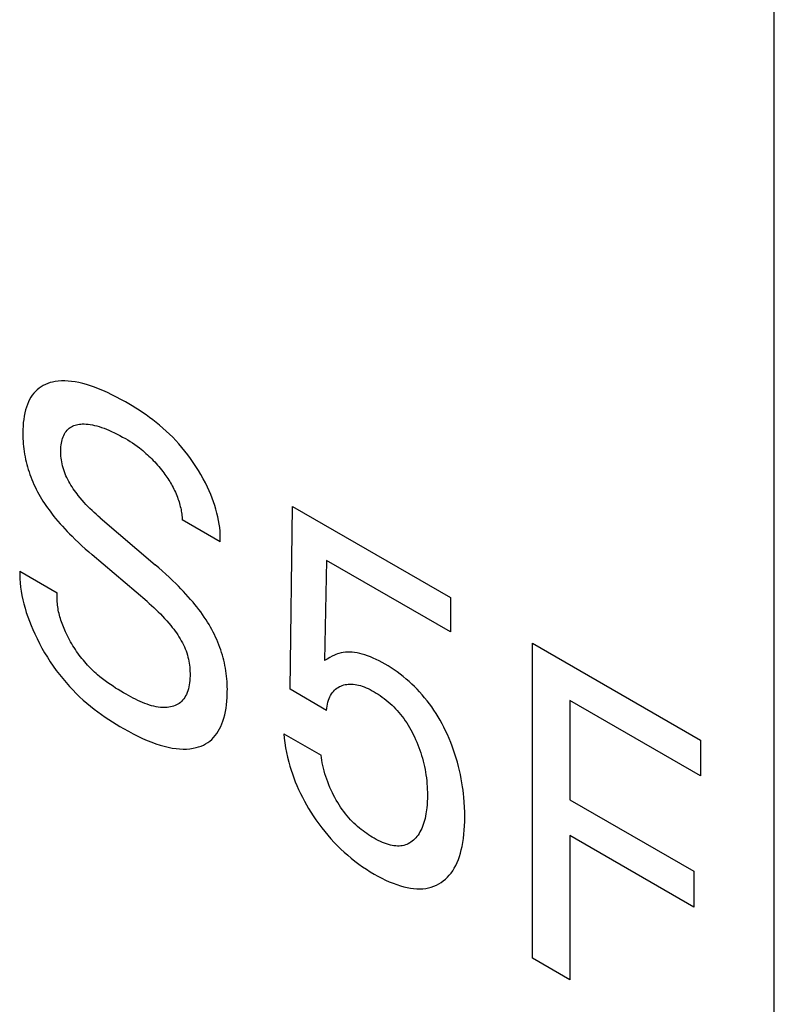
# Model space of a CAD drawing. Extents: x 0 to 594, y 0 to 420.
# Tile 23 of 35: x 214.24 to 217.37, y 260.21 to 264.3. Entities that reach past the tile are written whole.
import ezdxf

# ---------------------------------------------------------------- set-up
doc = ezdxf.new("R2010")
doc.units = 0
doc.header["$LTSCALE"] = 32.67
doc.layers.add('40000_ISO', color=7, linetype='CONTINUOUS')

msp = doc.modelspace()

# ---------------------------------------------------------------- linework, layer by layer
at = {"layer": '40000_ISO', "color": 7, "linetype": 'CONTINUOUS'}
for p, q in [((217.3688, 230.4486), (217.3688, 274.458)), ((214.3678, 262.7914), (214.3579, 262.7882)), ((214.3779, 262.794), (214.3678, 262.7914)), ((214.3883, 262.796), (214.3779, 262.794)), ((214.4014, 262.7977), (214.3883, 262.796)), ((214.4148, 262.7986), (214.4014, 262.7977)), ((214.4285, 262.7987), (214.4148, 262.7986)), ((214.4424, 262.7981), (214.4285, 262.7987)), ((214.4566, 262.7967), (214.4424, 262.7981)), ((214.4709, 262.7946), (214.4566, 262.7967)), ((214.4867, 262.7917), (214.4709, 262.7946)), ((214.5027, 262.7879), (214.4867, 262.7917)), ((214.3067, 262.7554), (214.3, 262.7478)), ((214.3139, 262.7623), (214.3067, 262.7554)), ((214.3219, 262.7689), (214.3139, 262.7623)), ((214.3303, 262.7747), (214.3219, 262.7689)), ((214.3391, 262.7799), (214.3303, 262.7747)), ((214.3483, 262.7843), (214.3391, 262.7799)), ((214.3579, 262.7882), (214.3483, 262.7843)), ((214.5189, 262.7835), (214.5027, 262.7879)), ((214.5351, 262.7784), (214.5189, 262.7835)), ((214.5515, 262.7727), (214.5351, 262.7784)), ((214.5679, 262.7664), (214.5515, 262.7727)), ((214.5864, 262.7587), (214.5679, 262.7664)), ((214.6048, 262.7503), (214.5864, 262.7587)), ((214.2776, 262.7115), (214.2732, 262.7011)), ((214.2825, 262.7214), (214.2776, 262.7115)), ((214.2879, 262.7308), (214.2825, 262.7214)), ((214.2937, 262.7396), (214.2879, 262.7308)), ((214.3, 262.7478), (214.2937, 262.7396)), ((214.6234, 262.7413), (214.6048, 262.7503)), ((214.642, 262.7318), (214.6234, 262.7413)), ((214.6607, 262.7218), (214.642, 262.7318)), ((214.6794, 262.7113), (214.6607, 262.7218)), ((214.6937, 262.7031), (214.6794, 262.7113)), ((214.2657, 262.6782), (214.2626, 262.6656)), ((214.2693, 262.6903), (214.2657, 262.6782)), ((214.2732, 262.7011), (214.2693, 262.6903)), ((214.708, 262.6946), (214.6937, 262.7031)), ((214.7223, 262.6858), (214.708, 262.6946)), ((214.7366, 262.6767), (214.7223, 262.6858)), ((214.7508, 262.6674), (214.7366, 262.6767)), ((214.258, 262.6392), (214.2564, 262.6255)), ((214.26, 262.6526), (214.258, 262.6392)), ((214.2626, 262.6656), (214.26, 262.6526)), ((214.7651, 262.6576), (214.7508, 262.6674)), ((214.7793, 262.6475), (214.7651, 262.6576)), ((214.7934, 262.6371), (214.7793, 262.6475)), ((214.8074, 262.6262), (214.7934, 262.6371)), ((214.2545, 262.5884), (214.2544, 262.5798)), ((214.2547, 262.597), (214.2545, 262.5884)), ((214.2553, 262.6114), (214.2547, 262.597)), ((214.2564, 262.6255), (214.2553, 262.6114)), ((214.4304, 262.5841), (214.434, 262.5893)), ((214.434, 262.5893), (214.4378, 262.5941)), ((214.4378, 262.5941), (214.442, 262.5985)), ((214.442, 262.5985), (214.4464, 262.6024)), ((214.4464, 262.6024), (214.4511, 262.606)), ((214.4511, 262.606), (214.4559, 262.6089)), ((214.4559, 262.6089), (214.4609, 262.6115)), ((214.4609, 262.6115), (214.4661, 262.6137)), ((214.4661, 262.6137), (214.4715, 262.6156)), ((214.4715, 262.6156), (214.477, 262.6171)), ((214.477, 262.6171), (214.4827, 262.6183)), ((214.4827, 262.6183), (214.4886, 262.6192)), ((214.4886, 262.6192), (214.4945, 262.6198)), ((214.4945, 262.6198), (214.5006, 262.6201)), ((214.5006, 262.6201), (214.5088, 262.6202)), ((214.5088, 262.6202), (214.5171, 262.6198)), ((214.5171, 262.6198), (214.5255, 262.619)), ((214.5255, 262.619), (214.5341, 262.6178)), ((214.5341, 262.6178), (214.5427, 262.6163)), ((214.5427, 262.6163), (214.5515, 262.6144)), ((214.5515, 262.6144), (214.5612, 262.6119)), ((214.5612, 262.6119), (214.5711, 262.609)), ((214.5711, 262.609), (214.581, 262.6058)), ((214.581, 262.6058), (214.591, 262.6022)), ((214.591, 262.6022), (214.601, 262.5984)), ((214.601, 262.5984), (214.6111, 262.5942)), ((214.6111, 262.5942), (214.6224, 262.5892)), ((214.6224, 262.5892), (214.6338, 262.5839)), ((214.8213, 262.6149), (214.8074, 262.6262)), ((214.8351, 262.6031), (214.8213, 262.6149)), ((214.8488, 262.5909), (214.8351, 262.6031)), ((214.8623, 262.5782), (214.8488, 262.5909)), ((214.2544, 262.5798), (214.2545, 262.5695)), ((214.2545, 262.5695), (214.2549, 262.5591)), ((214.2549, 262.5591), (214.2554, 262.5486)), ((214.2554, 262.5486), (214.2561, 262.5379)), ((214.4142, 262.5402), (214.4156, 262.5472)), ((214.4156, 262.5472), (214.4173, 262.5539)), ((214.4173, 262.5539), (214.4192, 262.5604)), ((214.4192, 262.5604), (214.4215, 262.5666)), ((214.4215, 262.5666), (214.4241, 262.5728)), ((214.4241, 262.5728), (214.4271, 262.5786)), ((214.4271, 262.5786), (214.4304, 262.5841)), ((214.6338, 262.5839), (214.6452, 262.5782)), ((214.6452, 262.5782), (214.6566, 262.5723)), ((214.6566, 262.5723), (214.668, 262.566)), ((214.668, 262.566), (214.6794, 262.5595)), ((214.6794, 262.5595), (214.6891, 262.5537)), ((214.6891, 262.5537), (214.6988, 262.5476)), ((214.6988, 262.5476), (214.7084, 262.5414)), ((214.8756, 262.565), (214.8623, 262.5782)), ((214.8888, 262.5512), (214.8756, 262.565)), ((214.9014, 262.5373), (214.8888, 262.5512)), ((214.2561, 262.5379), (214.2571, 262.5272)), ((214.2571, 262.5272), (214.2584, 262.5164)), ((214.2584, 262.5164), (214.2599, 262.5055)), ((214.4115, 262.5101), (214.4118, 262.518)), ((214.4116, 262.5021), (214.4115, 262.5101)), ((214.4118, 262.518), (214.4123, 262.5256)), ((214.4123, 262.5256), (214.4131, 262.533)), ((214.4131, 262.533), (214.4142, 262.5402)), ((214.7084, 262.5414), (214.7181, 262.5348)), ((214.7181, 262.5348), (214.7277, 262.528)), ((214.7277, 262.528), (214.7373, 262.5208)), ((214.7373, 262.5208), (214.7443, 262.5153)), ((214.7443, 262.5153), (214.7514, 262.5096)), ((214.7514, 262.5096), (214.7583, 262.5037)), ((214.9139, 262.5228), (214.9014, 262.5373)), ((214.9261, 262.5079), (214.9139, 262.5228)), ((214.938, 262.4925), (214.9261, 262.5079)), ((214.2599, 262.5055), (214.2616, 262.4945)), ((214.2616, 262.4945), (214.2637, 262.4833)), ((214.2637, 262.4833), (214.2658, 262.4731)), ((214.2658, 262.4731), (214.2682, 262.4629)), ((214.4119, 262.4944), (214.4116, 262.5021)), ((214.4124, 262.4867), (214.4119, 262.4944)), ((214.4132, 262.4788), (214.4124, 262.4867)), ((214.4143, 262.4708), (214.4132, 262.4788)), ((214.4156, 262.4627), (214.4143, 262.4708)), ((214.7583, 262.5037), (214.7646, 262.4983)), ((214.7646, 262.4983), (214.7708, 262.4927)), ((214.7708, 262.4927), (214.777, 262.487)), ((214.777, 262.487), (214.7831, 262.4811)), ((214.7831, 262.4811), (214.7891, 262.4751)), ((214.7891, 262.4751), (214.7951, 262.469)), ((214.7951, 262.469), (214.801, 262.4628)), ((214.9496, 262.4767), (214.938, 262.4925)), ((214.9608, 262.4606), (214.9496, 262.4767)), ((214.2682, 262.4629), (214.2708, 262.4525)), ((214.2708, 262.4525), (214.2736, 262.4422)), ((214.2736, 262.4422), (214.2767, 262.4318)), ((214.2767, 262.4318), (214.28, 262.4214)), ((214.4173, 262.4545), (214.4156, 262.4627)), ((214.4192, 262.4464), (214.4173, 262.4545)), ((214.4214, 262.4381), (214.4192, 262.4464)), ((214.4239, 262.4299), (214.4214, 262.4381)), ((214.4266, 262.4217), (214.4239, 262.4299)), ((214.801, 262.4628), (214.8069, 262.4564)), ((214.8069, 262.4564), (214.8126, 262.4498)), ((214.8126, 262.4498), (214.8183, 262.4432)), ((214.8183, 262.4432), (214.8239, 262.4364)), ((214.8239, 262.4364), (214.8295, 262.4295)), ((214.8295, 262.4295), (214.8349, 262.4224)), ((214.9717, 262.4441), (214.9608, 262.4606)), ((214.9822, 262.4274), (214.9717, 262.4441)), ((214.9923, 262.4104), (214.9822, 262.4274)), ((214.28, 262.4214), (214.2836, 262.4109)), ((214.2836, 262.4109), (214.2874, 262.4005)), ((214.2874, 262.4005), (214.2915, 262.3901)), ((214.2915, 262.3901), (214.2958, 262.3799)), ((214.4298, 262.4135), (214.4266, 262.4217)), ((214.4331, 262.4055), (214.4298, 262.4135)), ((214.4367, 262.3976), (214.4331, 262.4055)), ((214.4406, 262.3897), (214.4367, 262.3976)), ((214.4447, 262.3819), (214.4406, 262.3897)), ((214.8349, 262.4224), (214.8392, 262.4168)), ((214.8392, 262.4168), (214.8433, 262.4111)), ((214.8433, 262.4111), (214.8474, 262.4054)), ((214.8474, 262.4054), (214.8514, 262.3995)), ((214.8514, 262.3995), (214.8554, 262.3936)), ((214.8554, 262.3936), (214.8592, 262.3876)), ((214.8592, 262.3876), (214.863, 262.3816)), ((215.0019, 262.3931), (214.9923, 262.4104)), ((215.0111, 262.3757), (215.0019, 262.3931)), ((214.2958, 262.3799), (214.3003, 262.3696)), ((214.3003, 262.3696), (214.305, 262.3594)), ((214.305, 262.3594), (214.31, 262.3493)), ((214.31, 262.3493), (214.3151, 262.3393)), ((214.4491, 262.3742), (214.4447, 262.3819)), ((214.4537, 262.3666), (214.4491, 262.3742)), ((214.4584, 262.359), (214.4537, 262.3666)), ((214.4633, 262.3516), (214.4584, 262.359)), ((214.4684, 262.3443), (214.4633, 262.3516)), ((214.4736, 262.3371), (214.4684, 262.3443)), ((214.863, 262.3816), (214.8667, 262.3755)), ((214.8667, 262.3755), (214.8702, 262.3693)), ((214.8702, 262.3693), (214.8737, 262.3631)), ((214.8737, 262.3631), (214.877, 262.3568)), ((214.877, 262.3568), (214.8803, 262.3503)), ((214.8803, 262.3503), (214.8835, 262.3437)), ((214.8835, 262.3437), (214.8865, 262.3371)), ((215.0197, 262.358), (215.0111, 262.3757)), ((215.0267, 262.3429), (215.0197, 262.358)), ((215.0332, 262.3276), (215.0267, 262.3429)), ((214.3151, 262.3393), (214.3205, 262.3294)), ((214.3205, 262.3294), (214.3261, 262.3195)), ((214.3261, 262.3195), (214.3319, 262.3098)), ((214.3319, 262.3098), (214.3378, 262.3002)), ((214.4789, 262.33), (214.4736, 262.3371)), ((214.4843, 262.3231), (214.4789, 262.33)), ((214.4921, 262.3135), (214.4843, 262.3231)), ((214.5, 262.3042), (214.4921, 262.3135)), ((214.508, 262.2951), (214.5, 262.3042)), ((214.8865, 262.3371), (214.8894, 262.3304)), ((214.8894, 262.3304), (214.8921, 262.3237)), ((214.8921, 262.3237), (214.8948, 262.317)), ((214.8948, 262.317), (214.8972, 262.3103)), ((214.8972, 262.3103), (214.8995, 262.3036)), ((214.8995, 262.3036), (214.9017, 262.2969)), ((215.0394, 262.3123), (215.0332, 262.3276)), ((215.045, 262.2969), (215.0394, 262.3123)), ((214.3378, 262.3002), (214.3439, 262.2908)), ((214.3439, 262.2908), (214.3502, 262.2815)), ((214.3502, 262.2815), (214.3566, 262.2724)), ((214.3566, 262.2724), (214.3631, 262.2634)), ((214.3631, 262.2634), (214.3698, 262.2545)), ((214.5161, 262.2863), (214.508, 262.2951)), ((214.5243, 262.2778), (214.5161, 262.2863)), ((214.5327, 262.2695), (214.5243, 262.2778)), ((214.5411, 262.2614), (214.5327, 262.2695)), ((214.5495, 262.2535), (214.5411, 262.2614)), ((214.9017, 262.2969), (214.9037, 262.2901)), ((214.9037, 262.2901), (214.9055, 262.2838)), ((214.9055, 262.2838), (214.9071, 262.2774)), ((214.9071, 262.2774), (214.9086, 262.2711)), ((214.9086, 262.2711), (214.91, 262.2649)), ((214.91, 262.2649), (214.9111, 262.2586)), ((215.0502, 262.2815), (215.045, 262.2969)), ((215.0549, 262.2662), (215.0502, 262.2815)), ((215.0591, 262.2508), (215.0549, 262.2662)), ((215.3617, 261.5202), (215.3714, 262.2785)), ((215.3714, 262.2785), (216.0265, 261.9003)), ((214.3698, 262.2545), (214.3766, 262.2457)), ((214.3766, 262.2457), (214.3834, 262.2371)), ((214.3834, 262.2371), (214.3904, 262.2286)), ((214.3904, 262.2286), (214.3998, 262.2175)), ((214.558, 262.2458), (214.5495, 262.2535)), ((214.5666, 262.2382), (214.558, 262.2458)), ((214.5752, 262.2308), (214.5666, 262.2382)), ((214.5752, 262.2308), (214.8029, 262.0364)), ((214.9111, 262.2586), (214.9122, 262.2524)), ((214.9122, 262.2524), (214.9131, 262.2463)), ((214.9131, 262.2463), (214.9138, 262.2402)), ((214.9138, 262.2402), (214.9144, 262.2342)), ((214.9144, 262.2342), (214.9149, 262.2283)), ((214.9149, 262.2283), (214.9151, 262.2225)), ((215.0723, 262.1317), (214.9151, 262.2225)), ((215.0628, 262.2355), (215.0591, 262.2508)), ((215.0659, 262.2203), (215.0628, 262.2355)), ((215.0685, 262.2052), (215.0659, 262.2203)), ((214.3998, 262.2175), (214.4093, 262.2065)), ((214.4093, 262.2065), (214.4189, 262.1957)), ((214.4189, 262.1957), (214.4286, 262.1852)), ((214.4286, 262.1852), (214.4384, 262.1748)), ((215.0705, 262.1902), (215.0685, 262.2052)), ((215.0719, 262.1753), (215.0705, 262.1902)), ((214.4384, 262.1748), (214.4483, 262.1646)), ((214.4483, 262.1646), (214.4583, 262.1546)), ((214.4583, 262.1546), (214.4719, 262.1411)), ((214.4719, 262.1411), (214.4857, 262.128)), ((215.0727, 262.1606), (215.0719, 262.1753)), ((215.0723, 262.1317), (215.0728, 262.1461)), ((215.0728, 262.1461), (215.0727, 262.1606)), ((214.4857, 262.128), (214.4995, 262.1151)), ((214.4995, 262.1151), (214.5134, 262.1025)), ((214.5134, 262.1025), (214.5274, 262.0901)), ((214.5274, 262.0901), (214.5415, 262.078)), ((214.7692, 261.8836), (214.5415, 262.078)), ((214.8175, 262.0238), (214.8029, 262.0364)), ((214.832, 262.011), (214.8175, 262.0238)), ((215.5133, 262.054), (215.5045, 261.6387)), ((216.0265, 261.7577), (215.5133, 262.054)), ((214.2416, 262.0104), (214.2414, 261.9941)), ((214.2414, 261.9941), (214.2419, 261.9775)), ((214.2416, 262.0104), (214.3971, 261.9206)), ((214.2419, 261.9775), (214.2431, 261.9607)), ((214.8465, 261.998), (214.832, 262.011)), ((214.8609, 261.9847), (214.8465, 261.998)), ((214.8752, 261.9711), (214.8609, 261.9847)), ((214.2431, 261.9607), (214.245, 261.9436)), ((214.245, 261.9436), (214.2475, 261.9264)), ((214.8894, 261.9573), (214.8752, 261.9711)), ((214.8997, 261.947), (214.8894, 261.9573)), ((214.9099, 261.9365), (214.8997, 261.947)), ((214.9201, 261.9259), (214.9099, 261.9365)), ((214.2475, 261.9264), (214.2506, 261.909)), ((214.2506, 261.909), (214.2543, 261.8915)), ((214.3961, 261.9016), (214.3963, 261.908)), ((214.3962, 261.8951), (214.3961, 261.9016)), ((214.3964, 261.8886), (214.3962, 261.8951)), ((214.3963, 261.908), (214.3966, 261.9143)), ((214.3966, 261.9143), (214.3971, 261.9206)), ((214.9301, 261.915), (214.9201, 261.9259)), ((214.9401, 261.904), (214.9301, 261.915)), ((214.9499, 261.8927), (214.9401, 261.904)), ((216.0265, 261.9003), (216.0265, 261.7577)), ((214.2543, 261.8915), (214.2586, 261.8739)), ((214.2586, 261.8739), (214.2635, 261.8562)), ((214.2635, 261.8562), (214.2689, 261.8384)), ((214.3968, 261.882), (214.3964, 261.8886)), ((214.3974, 261.8753), (214.3968, 261.882)), ((214.3982, 261.8686), (214.3974, 261.8753)), ((214.3991, 261.8619), (214.3982, 261.8686)), ((214.4002, 261.8551), (214.3991, 261.8619)), ((214.4015, 261.8483), (214.4002, 261.8551)), ((214.7692, 261.8836), (214.7785, 261.8756)), ((214.7785, 261.8756), (214.7878, 261.8674)), ((214.7878, 261.8674), (214.797, 261.859)), ((214.797, 261.859), (214.8062, 261.8505)), ((214.9597, 261.8812), (214.9499, 261.8927)), ((214.9678, 261.8713), (214.9597, 261.8812)), ((214.9758, 261.8612), (214.9678, 261.8713)), ((214.9838, 261.8509), (214.9758, 261.8612)), ((214.2689, 261.8384), (214.2749, 261.8206)), ((214.2749, 261.8206), (214.2814, 261.8028)), ((214.4029, 261.8414), (214.4015, 261.8483)), ((214.4045, 261.8346), (214.4029, 261.8414)), ((214.4062, 261.8277), (214.4045, 261.8346)), ((214.4081, 261.8208), (214.4062, 261.8277)), ((214.4101, 261.8138), (214.4081, 261.8208)), ((214.4123, 261.8069), (214.4101, 261.8138)), ((214.8062, 261.8505), (214.8153, 261.8417)), ((214.8153, 261.8417), (214.8243, 261.8328)), ((214.8243, 261.8328), (214.8333, 261.8236)), ((214.8333, 261.8236), (214.8422, 261.8141)), ((214.8422, 261.8141), (214.8509, 261.8044)), ((214.9915, 261.8405), (214.9838, 261.8509)), ((214.9991, 261.8299), (214.9915, 261.8405)), ((215.0065, 261.8191), (214.9991, 261.8299)), ((215.0137, 261.8081), (215.0065, 261.8191)), ((214.2814, 261.8028), (214.2883, 261.7851)), ((214.2883, 261.7851), (214.2958, 261.7674)), ((214.4146, 261.8), (214.4123, 261.8069)), ((214.4171, 261.793), (214.4146, 261.8)), ((214.4197, 261.7861), (214.4171, 261.793)), ((214.4224, 261.7791), (214.4197, 261.7861)), ((214.4252, 261.7722), (214.4224, 261.7791)), ((214.4282, 261.7653), (214.4252, 261.7722)), ((214.8509, 261.8044), (214.8596, 261.7943)), ((214.8596, 261.7943), (214.8681, 261.784)), ((214.8681, 261.784), (214.8739, 261.7766)), ((214.8739, 261.7766), (214.8797, 261.7691)), ((215.02, 261.7982), (215.0137, 261.8081)), ((215.0261, 261.7882), (215.02, 261.7982)), ((215.0319, 261.778), (215.0261, 261.7882)), ((215.0376, 261.7678), (215.0319, 261.778)), ((214.2958, 261.7674), (214.3037, 261.7498)), ((214.3037, 261.7498), (214.3132, 261.73)), ((214.3132, 261.73), (214.3232, 261.7103)), ((214.4313, 261.7584), (214.4282, 261.7653)), ((214.4352, 261.75), (214.4313, 261.7584)), ((214.4393, 261.7416), (214.4352, 261.75)), ((214.4436, 261.7333), (214.4393, 261.7416)), ((214.448, 261.7251), (214.4436, 261.7333)), ((214.8797, 261.7691), (214.8853, 261.7614)), ((214.8853, 261.7614), (214.8909, 261.7536)), ((214.8909, 261.7536), (214.8962, 261.7457)), ((214.8962, 261.7457), (214.9014, 261.7377)), ((214.9014, 261.7377), (214.9064, 261.7295)), ((215.0431, 261.7574), (215.0376, 261.7678)), ((215.0484, 261.747), (215.0431, 261.7574)), ((215.0534, 261.7365), (215.0484, 261.747)), ((215.0582, 261.7259), (215.0534, 261.7365)), ((214.3232, 261.7103), (214.3337, 261.6909)), ((214.3337, 261.6909), (214.3447, 261.6718)), ((214.4526, 261.7169), (214.448, 261.7251)), ((214.4573, 261.7088), (214.4526, 261.7169)), ((214.4622, 261.7007), (214.4573, 261.7088)), ((214.4672, 261.6928), (214.4622, 261.7007)), ((214.4723, 261.6849), (214.4672, 261.6928)), ((214.9064, 261.7295), (214.9111, 261.7213)), ((214.9111, 261.7213), (214.9156, 261.713)), ((214.9156, 261.713), (214.9199, 261.7046)), ((214.9199, 261.7046), (214.9238, 261.6962)), ((214.9238, 261.6962), (214.9274, 261.6877)), ((215.0627, 261.7152), (215.0582, 261.7259)), ((215.0671, 261.7045), (215.0627, 261.7152)), ((215.0711, 261.6938), (215.0671, 261.7045)), ((215.0749, 261.6831), (215.0711, 261.6938)), ((216.3664, 260.405), (216.3664, 261.7114)), ((216.3664, 261.7114), (217.0632, 261.3091)), ((214.3447, 261.6718), (214.3562, 261.6529)), ((214.3562, 261.6529), (214.3681, 261.6343)), ((214.4775, 261.6772), (214.4723, 261.6849)), ((214.4829, 261.6696), (214.4775, 261.6772)), ((214.4883, 261.6621), (214.4829, 261.6696)), ((214.4939, 261.6547), (214.4883, 261.6621)), ((214.4995, 261.6474), (214.4939, 261.6547)), ((214.9274, 261.6877), (214.9307, 261.6792)), ((214.9307, 261.6792), (214.9336, 261.6706)), ((214.9336, 261.6706), (214.9363, 261.6621)), ((214.9363, 261.6621), (214.9386, 261.6535)), ((214.9386, 261.6535), (214.9406, 261.645)), ((215.0784, 261.6724), (215.0749, 261.6831)), ((215.0817, 261.6617), (215.0784, 261.6724)), ((215.0847, 261.651), (215.0817, 261.6617)), ((215.0874, 261.6404), (215.0847, 261.651)), ((215.5261, 261.6519), (215.5152, 261.6455)), ((215.536, 261.6572), (215.5261, 261.6519)), ((215.5462, 261.662), (215.536, 261.6572)), ((215.5522, 261.6645), (215.5462, 261.662)), ((215.5583, 261.6668), (215.5522, 261.6645)), ((215.5646, 261.6688), (215.5583, 261.6668)), ((215.5731, 261.671), (215.5646, 261.6688)), ((215.5819, 261.6726), (215.5731, 261.671)), ((215.591, 261.6737), (215.5819, 261.6726)), ((215.6002, 261.6743), (215.591, 261.6737)), ((215.6097, 261.6743), (215.6002, 261.6743)), ((215.6193, 261.6737), (215.6097, 261.6743)), ((215.6296, 261.6726), (215.6193, 261.6737)), ((215.64, 261.6709), (215.6296, 261.6726)), ((215.6506, 261.6687), (215.64, 261.6709)), ((215.6613, 261.6659), (215.6506, 261.6687)), ((215.6721, 261.6626), (215.6613, 261.6659)), ((215.6829, 261.6589), (215.6721, 261.6626)), ((215.6949, 261.6543), (215.6829, 261.6589)), ((215.7069, 261.6492), (215.6949, 261.6543)), ((215.719, 261.6437), (215.7069, 261.6492)), ((214.3681, 261.6343), (214.3804, 261.6161)), ((214.3804, 261.6161), (214.3931, 261.5984)), ((214.5053, 261.6403), (214.4995, 261.6474)), ((214.5111, 261.6334), (214.5053, 261.6403)), ((214.517, 261.6266), (214.5111, 261.6334)), ((214.5229, 261.62), (214.517, 261.6266)), ((214.5286, 261.6139), (214.5229, 261.62)), ((214.5344, 261.608), (214.5286, 261.6139)), ((214.5401, 261.6022), (214.5344, 261.608)), ((214.9406, 261.645), (214.9424, 261.6365)), ((214.9424, 261.6365), (214.9438, 261.628)), ((214.9438, 261.628), (214.945, 261.6195)), ((214.945, 261.6195), (214.946, 261.6112)), ((214.946, 261.6112), (214.9467, 261.6029)), ((215.0899, 261.6298), (215.0874, 261.6404)), ((215.0922, 261.6193), (215.0899, 261.6298)), ((215.0943, 261.6078), (215.0922, 261.6193)), ((215.0961, 261.5965), (215.0943, 261.6078)), ((215.5152, 261.6455), (215.5045, 261.6387)), ((215.7311, 261.6376), (215.719, 261.6437)), ((215.7433, 261.6312), (215.7311, 261.6376)), ((215.7554, 261.6244), (215.7433, 261.6312)), ((215.7681, 261.6168), (215.7554, 261.6244)), ((215.7808, 261.6089), (215.7681, 261.6168)), ((215.7934, 261.6006), (215.7808, 261.6089)), ((214.3931, 261.5984), (214.4062, 261.581)), ((214.4062, 261.581), (214.4196, 261.5642)), ((214.546, 261.5966), (214.5401, 261.6022)), ((214.5518, 261.5911), (214.546, 261.5966)), ((214.5578, 261.5858), (214.5518, 261.5911)), ((214.5637, 261.5805), (214.5578, 261.5858)), ((214.5742, 261.5717), (214.5637, 261.5805)), ((214.5849, 261.5632), (214.5742, 261.5717)), ((214.9467, 261.6029), (214.9472, 261.5947)), ((214.9472, 261.5947), (214.9475, 261.5848)), ((214.9475, 261.575), (214.9472, 261.5655)), ((214.9475, 261.5848), (214.9475, 261.575)), ((215.0977, 261.5853), (215.0961, 261.5965)), ((215.099, 261.5742), (215.0977, 261.5853)), ((215.1, 261.5632), (215.099, 261.5742)), ((215.806, 261.5918), (215.7934, 261.6006)), ((215.8185, 261.5825), (215.806, 261.5918)), ((215.831, 261.5728), (215.8185, 261.5825)), ((215.8434, 261.5626), (215.831, 261.5728)), ((214.4196, 261.5642), (214.4333, 261.5478)), ((214.4333, 261.5478), (214.4472, 261.5321)), ((214.4472, 261.5321), (214.4612, 261.5171)), ((214.5956, 261.555), (214.5849, 261.5632)), ((214.6064, 261.5472), (214.5956, 261.555)), ((214.6173, 261.5397), (214.6064, 261.5472)), ((214.6282, 261.5324), (214.6173, 261.5397)), ((214.6391, 261.5253), (214.6282, 261.5324)), ((214.9424, 261.5297), (214.9404, 261.5215)), ((214.9441, 261.5383), (214.9424, 261.5297)), ((214.9455, 261.5471), (214.9441, 261.5383)), ((214.9465, 261.5561), (214.9455, 261.5471)), ((214.9472, 261.5655), (214.9465, 261.5561)), ((215.1008, 261.5523), (215.1, 261.5632)), ((215.1014, 261.5415), (215.1008, 261.5523)), ((215.1018, 261.5308), (215.1014, 261.5415)), ((215.102, 261.5202), (215.1018, 261.5308)), ((215.5555, 261.5243), (215.5608, 261.5279)), ((215.5608, 261.5279), (215.5664, 261.5309)), ((215.5664, 261.5309), (215.5722, 261.5336)), ((215.5722, 261.5336), (215.5782, 261.5359)), ((215.5782, 261.5359), (215.5843, 261.5378)), ((215.5843, 261.5378), (215.5905, 261.5393)), ((215.5905, 261.5393), (215.5968, 261.5404)), ((215.5968, 261.5404), (215.6033, 261.5412)), ((215.6033, 261.5412), (215.61, 261.5415)), ((215.61, 261.5415), (215.6168, 261.5414)), ((215.6168, 261.5414), (215.6239, 261.541)), ((215.6239, 261.541), (215.6311, 261.5401)), ((215.6311, 261.5401), (215.6384, 261.5388)), ((215.6384, 261.5388), (215.6459, 261.5371)), ((215.6459, 261.5371), (215.6533, 261.5351)), ((215.6533, 261.5351), (215.6609, 261.5326)), ((215.6609, 261.5326), (215.6691, 261.5297)), ((215.6691, 261.5297), (215.6773, 261.5263)), ((215.6773, 261.5263), (215.6856, 261.5226)), ((215.8557, 261.5519), (215.8434, 261.5626)), ((215.8667, 261.5417), (215.8557, 261.5519)), ((215.8776, 261.5311), (215.8667, 261.5417)), ((215.8884, 261.5202), (215.8776, 261.5311)), ((214.4612, 261.5171), (214.4755, 261.5026)), ((214.4755, 261.5026), (214.4899, 261.4887)), ((214.4899, 261.4887), (214.5046, 261.4754)), ((214.6501, 261.5185), (214.6391, 261.5253)), ((214.6612, 261.5118), (214.6501, 261.5185)), ((214.6722, 261.5054), (214.6612, 261.5118)), ((214.682, 261.4997), (214.6722, 261.5054)), ((214.6919, 261.4942), (214.682, 261.4997)), ((214.7017, 261.4888), (214.6919, 261.4942)), ((214.7115, 261.4836), (214.7017, 261.4888)), ((214.9252, 261.4859), (214.9211, 261.48)), ((214.9289, 261.4922), (214.9252, 261.4859)), ((214.9323, 261.499), (214.9289, 261.4922)), ((214.9354, 261.5061), (214.9323, 261.499)), ((214.9381, 261.5136), (214.9354, 261.5061)), ((214.9404, 261.5215), (214.9381, 261.5136)), ((215.1001, 261.471), (215.1012, 261.4862)), ((215.1012, 261.4862), (215.1018, 261.5017)), ((215.1018, 261.5017), (215.1019, 261.5109)), ((215.1019, 261.5109), (215.102, 261.5202)), ((215.5133, 261.4327), (215.3617, 261.5202)), ((215.5241, 261.4816), (215.5269, 261.4883)), ((215.5269, 261.4883), (215.53, 261.4946)), ((215.53, 261.4946), (215.5335, 261.5005)), ((215.5335, 261.5005), (215.5373, 261.5061)), ((215.5373, 261.5061), (215.5413, 261.5113)), ((215.5413, 261.5113), (215.5457, 261.516)), ((215.5457, 261.516), (215.5505, 261.5204)), ((215.5505, 261.5204), (215.5555, 261.5243)), ((215.6856, 261.5226), (215.6939, 261.5186)), ((215.6939, 261.5186), (215.7022, 261.5142)), ((215.7022, 261.5142), (215.7105, 261.5095)), ((215.7105, 261.5095), (215.719, 261.5046)), ((215.719, 261.5046), (215.7274, 261.4993)), ((215.7274, 261.4993), (215.7358, 261.4937)), ((215.7358, 261.4937), (215.7442, 261.4878)), ((215.7442, 261.4878), (215.7525, 261.4816)), ((215.899, 261.5088), (215.8884, 261.5202)), ((215.9094, 261.4971), (215.899, 261.5088)), ((215.9197, 261.485), (215.9094, 261.4971)), ((215.9296, 261.4725), (215.9197, 261.485)), ((214.5046, 261.4754), (214.5194, 261.4625)), ((214.5194, 261.4625), (214.5343, 261.4501)), ((214.5343, 261.4501), (214.5494, 261.4382)), ((214.7212, 261.4787), (214.7115, 261.4836)), ((214.7309, 261.4739), (214.7212, 261.4787)), ((214.7406, 261.4695), (214.7309, 261.4739)), ((214.7503, 261.4653), (214.7406, 261.4695)), ((214.7599, 261.4614), (214.7503, 261.4653)), ((214.7694, 261.4578), (214.7599, 261.4614)), ((214.7788, 261.4546), (214.7694, 261.4578)), ((214.7882, 261.4518), (214.7788, 261.4546)), ((214.7975, 261.4494), (214.7882, 261.4518)), ((214.8068, 261.4474), (214.7975, 261.4494)), ((214.8159, 261.4458), (214.8068, 261.4474)), ((214.825, 261.4447), (214.8159, 261.4458)), ((214.8322, 261.4442), (214.825, 261.4447)), ((214.8393, 261.444), (214.8322, 261.4442)), ((214.8463, 261.4442), (214.8393, 261.444)), ((214.8532, 261.4446), (214.8463, 261.4442)), ((214.8599, 261.4455), (214.8532, 261.4446)), ((214.8665, 261.4467), (214.8599, 261.4455)), ((214.873, 261.4482), (214.8665, 261.4467)), ((214.8793, 261.4501), (214.873, 261.4482)), ((214.8853, 261.4524), (214.8793, 261.4501)), ((214.8912, 261.4551), (214.8853, 261.4524)), ((214.8968, 261.4582), (214.8912, 261.4551)), ((214.9022, 261.4616), (214.8968, 261.4582)), ((214.9073, 261.4655), (214.9022, 261.4616)), ((214.9121, 261.4698), (214.9073, 261.4655)), ((214.9166, 261.4745), (214.9121, 261.4698)), ((214.9211, 261.48), (214.9166, 261.4745)), ((215.0966, 261.4415), (215.0986, 261.4561)), ((215.0986, 261.4561), (215.1001, 261.471)), ((215.5142, 261.4415), (215.5155, 261.4501)), ((215.5155, 261.4501), (215.5171, 261.4584)), ((215.5171, 261.4584), (215.5191, 261.4665)), ((215.5191, 261.4665), (215.5214, 261.4742)), ((215.5214, 261.4742), (215.5241, 261.4816)), ((215.7525, 261.4816), (215.7608, 261.4751)), ((215.7608, 261.4751), (215.769, 261.4682)), ((215.769, 261.4682), (215.7772, 261.461)), ((215.7772, 261.461), (215.7845, 261.4541)), ((215.7845, 261.4541), (215.7918, 261.4469)), ((215.7918, 261.4469), (215.799, 261.4395)), ((215.9393, 261.4598), (215.9296, 261.4725)), ((215.9488, 261.4466), (215.9393, 261.4598)), ((215.958, 261.4332), (215.9488, 261.4466)), ((216.5212, 261.4739), (216.5212, 261.0619)), ((217.0632, 261.161), (216.5212, 261.4739)), ((214.5494, 261.4382), (214.5646, 261.4267)), ((214.5646, 261.4267), (214.5798, 261.4157)), ((214.5798, 261.4157), (214.5952, 261.405)), ((214.5952, 261.405), (214.6106, 261.3948)), ((215.0876, 261.4003), (215.0911, 261.4136)), ((215.0911, 261.4136), (215.0941, 261.4273)), ((215.0941, 261.4273), (215.0966, 261.4415)), ((215.5133, 261.4327), (215.5142, 261.4415)), ((215.799, 261.4395), (215.8061, 261.4318)), ((215.8061, 261.4318), (215.813, 261.4239)), ((215.813, 261.4239), (215.8198, 261.4157)), ((215.8198, 261.4157), (215.8264, 261.4073)), ((215.8264, 261.4073), (215.8328, 261.3987)), ((215.9668, 261.4195), (215.958, 261.4332)), ((215.9754, 261.4055), (215.9668, 261.4195)), ((215.9836, 261.3914), (215.9754, 261.4055)), ((214.6106, 261.3948), (214.626, 261.3849)), ((214.626, 261.3849), (214.6414, 261.3754)), ((214.6414, 261.3754), (214.6568, 261.3661)), ((214.6568, 261.3661), (214.6722, 261.3572)), ((215.0699, 261.3556), (215.075, 261.3661)), ((215.075, 261.3661), (215.0797, 261.377)), ((215.0797, 261.377), (215.0839, 261.3884)), ((215.0839, 261.3884), (215.0876, 261.4003)), ((215.8328, 261.3987), (215.8391, 261.3897)), ((215.8391, 261.3897), (215.8452, 261.3805)), ((215.8452, 261.3805), (215.851, 261.3712)), ((215.851, 261.3712), (215.8567, 261.3617)), ((215.9916, 261.3771), (215.9836, 261.3914)), ((215.9992, 261.3626), (215.9916, 261.3771)), ((216.0064, 261.348), (215.9992, 261.3626)), ((214.6722, 261.3572), (214.6918, 261.3462)), ((214.6918, 261.3462), (214.7114, 261.3358)), ((214.7114, 261.3358), (214.7309, 261.3259)), ((214.7309, 261.3259), (214.7503, 261.3166)), ((215.0446, 261.3196), (215.0516, 261.3277)), ((215.0516, 261.3277), (215.0582, 261.3364)), ((215.0582, 261.3364), (215.0643, 261.3457)), ((215.0643, 261.3457), (215.0699, 261.3556)), ((215.3361, 261.3359), (215.3379, 261.3169)), ((215.3361, 261.3359), (215.4908, 261.2466)), ((215.8567, 261.3617), (215.8622, 261.352)), ((215.8622, 261.352), (215.8674, 261.3423)), ((215.8674, 261.3423), (215.8725, 261.3324)), ((215.8725, 261.3324), (215.8773, 261.3225)), ((215.8773, 261.3225), (215.8824, 261.3116)), ((216.0139, 261.332), (216.0064, 261.348)), ((216.021, 261.3159), (216.0139, 261.332)), ((214.7503, 261.3166), (214.7697, 261.3081)), ((214.7697, 261.3081), (214.789, 261.3003)), ((214.789, 261.3003), (214.806, 261.294)), ((214.806, 261.294), (214.823, 261.2885)), ((214.823, 261.2885), (214.8398, 261.2836)), ((214.8398, 261.2836), (214.8565, 261.2795)), ((214.9729, 261.2781), (214.983, 261.281)), ((214.983, 261.281), (214.9929, 261.2846)), ((214.9929, 261.2846), (215.0025, 261.2889)), ((215.0025, 261.2889), (215.0117, 261.2937)), ((215.0117, 261.2937), (215.0206, 261.2992)), ((215.0206, 261.2992), (215.029, 261.3053)), ((215.029, 261.3053), (215.037, 261.3121)), ((215.037, 261.3121), (215.0446, 261.3196)), ((215.3379, 261.3169), (215.3404, 261.2976)), ((215.3404, 261.2976), (215.3435, 261.2779)), ((215.8824, 261.3116), (215.8871, 261.3007)), ((215.8871, 261.3007), (215.8917, 261.2897)), ((215.8917, 261.2897), (215.8959, 261.2787)), ((216.0277, 261.2997), (216.021, 261.3159)), ((216.034, 261.2835), (216.0277, 261.2997)), ((216.0399, 261.2672), (216.034, 261.2835)), ((217.0632, 261.3091), (217.0632, 261.161)), ((214.8565, 261.2795), (214.8729, 261.2763)), ((214.8729, 261.2763), (214.8892, 261.2739)), ((214.8892, 261.2739), (214.9039, 261.2725)), ((214.9039, 261.2725), (214.9183, 261.2719)), ((214.9183, 261.2719), (214.9324, 261.2721)), ((214.9324, 261.2721), (214.9463, 261.2732)), ((214.9463, 261.2732), (214.9598, 261.2752)), ((214.9598, 261.2752), (214.9729, 261.2781)), ((215.3435, 261.2779), (215.3473, 261.2581)), ((215.3473, 261.2581), (215.3517, 261.238)), ((215.492, 261.2361), (215.4908, 261.2466)), ((215.8959, 261.2787), (215.8999, 261.2677)), ((215.8999, 261.2677), (215.9037, 261.2567)), ((215.9037, 261.2567), (215.9072, 261.2457)), ((215.9072, 261.2457), (215.9106, 261.2341)), ((216.0454, 261.251), (216.0399, 261.2672)), ((216.0505, 261.2348), (216.0454, 261.251)), ((215.3517, 261.238), (215.3568, 261.2178)), ((215.3568, 261.2178), (215.3613, 261.2016)), ((215.3613, 261.2016), (215.3662, 261.1853)), ((215.4935, 261.2255), (215.492, 261.2361)), ((215.4954, 261.2146), (215.4935, 261.2255)), ((215.4976, 261.2036), (215.4954, 261.2146)), ((215.5002, 261.1925), (215.4976, 261.2036)), ((215.9106, 261.2341), (215.9137, 261.2225)), ((215.9137, 261.2225), (215.9165, 261.2109)), ((215.9165, 261.2109), (215.919, 261.1994)), ((215.919, 261.1994), (215.9213, 261.188)), ((216.0555, 261.2175), (216.0505, 261.2348)), ((216.0601, 261.2003), (216.0555, 261.2175)), ((216.0643, 261.1831), (216.0601, 261.2003)), ((215.3662, 261.1853), (215.3716, 261.1691)), ((215.3716, 261.1691), (215.3774, 261.1528)), ((215.5031, 261.1813), (215.5002, 261.1925)), ((215.5064, 261.17), (215.5031, 261.1813)), ((215.5099, 261.1586), (215.5064, 261.17)), ((215.5138, 261.1472), (215.5099, 261.1586)), ((215.9213, 261.188), (215.9233, 261.1766)), ((215.9233, 261.1766), (215.9251, 261.1653)), ((215.9251, 261.1653), (215.9267, 261.153)), ((216.068, 261.166), (216.0643, 261.1831)), ((216.0714, 261.1491), (216.068, 261.166)), ((215.3774, 261.1528), (215.3836, 261.1366)), ((215.3836, 261.1366), (215.3903, 261.1204)), ((215.3903, 261.1204), (215.3974, 261.1043)), ((215.518, 261.1358), (215.5138, 261.1472)), ((215.5225, 261.1244), (215.518, 261.1358)), ((215.5273, 261.1131), (215.5225, 261.1244)), ((215.9267, 261.153), (215.9281, 261.1407)), ((215.9281, 261.1407), (215.9292, 261.1286)), ((215.9292, 261.1286), (215.93, 261.1166)), ((216.0744, 261.1322), (216.0714, 261.1491)), ((216.077, 261.1155), (216.0744, 261.1322)), ((215.3974, 261.1043), (215.4049, 261.0882)), ((215.4049, 261.0882), (215.4129, 261.0723)), ((215.5324, 261.1018), (215.5273, 261.1131)), ((215.5373, 261.0913), (215.5324, 261.1018)), ((215.5425, 261.081), (215.5373, 261.0913)), ((215.5479, 261.0708), (215.5425, 261.081)), ((215.93, 261.1166), (215.9306, 261.1047)), ((215.9306, 261.1047), (215.9309, 261.093)), ((215.9309, 261.093), (215.931, 261.0813)), ((215.931, 261.0813), (215.9309, 261.0678)), ((216.0789, 261.1011), (216.077, 261.1155)), ((216.0806, 261.0869), (216.0789, 261.1011)), ((216.0821, 261.0727), (216.0806, 261.0869)), ((215.4129, 261.0723), (215.4212, 261.0565)), ((215.4212, 261.0565), (215.4299, 261.0409)), ((215.4299, 261.0409), (215.4389, 261.0255)), ((215.5535, 261.0607), (215.5479, 261.0708)), ((215.5593, 261.0508), (215.5535, 261.0607)), ((215.5654, 261.041), (215.5593, 261.0508)), ((215.5716, 261.0314), (215.5654, 261.041)), ((215.9297, 261.0413), (215.9285, 261.0284)), ((215.9304, 261.0545), (215.9297, 261.0413)), ((215.9309, 261.0678), (215.9304, 261.0545)), ((216.0838, 261.0517), (216.0821, 261.0727)), ((216.0849, 261.0309), (216.0838, 261.0517)), ((216.5212, 261.0619), (217.0352, 260.7652)), ((215.4389, 261.0255), (215.4483, 261.0102)), ((215.4483, 261.0102), (215.458, 260.9952)), ((215.458, 260.9952), (215.4693, 260.9784)), ((215.5781, 261.022), (215.5716, 261.0314)), ((215.5847, 261.0129), (215.5781, 261.022)), ((215.5915, 261.004), (215.5847, 261.0129)), ((215.5984, 260.9953), (215.5915, 261.004)), ((215.6056, 260.9869), (215.5984, 260.9953)), ((215.9252, 261.0035), (215.9234, 260.9941)), ((215.9265, 261.0117), (215.9252, 261.0035)), ((215.9276, 261.02), (215.9265, 261.0117)), ((215.9285, 261.0284), (215.9276, 261.02)), ((216.0856, 261.0104), (216.0849, 261.0309)), ((216.0858, 260.9901), (216.0856, 261.0104)), ((215.4693, 260.9784), (215.481, 260.962)), ((215.481, 260.962), (215.4931, 260.9459)), ((215.6125, 260.9793), (215.6056, 260.9869)), ((215.6196, 260.9718), (215.6125, 260.9793)), ((215.6268, 260.9647), (215.6196, 260.9718)), ((215.6341, 260.9578), (215.6268, 260.9647)), ((215.6415, 260.9511), (215.6341, 260.9578)), ((215.9139, 260.9588), (215.9109, 260.9506)), ((215.9167, 260.9672), (215.9139, 260.9588)), ((215.9192, 260.9759), (215.9167, 260.9672)), ((215.9214, 260.9849), (215.9192, 260.9759)), ((215.9234, 260.9941), (215.9214, 260.9849)), ((216.085, 260.9539), (216.0856, 260.9719)), ((216.0856, 260.9719), (216.0858, 260.9901)), ((215.4931, 260.9459), (215.5054, 260.9302)), ((215.5054, 260.9302), (215.518, 260.9149)), ((215.518, 260.9149), (215.5309, 260.9001)), ((215.649, 260.9447), (215.6415, 260.9511)), ((215.6565, 260.9386), (215.649, 260.9447)), ((215.6642, 260.9327), (215.6565, 260.9386)), ((215.6718, 260.927), (215.6642, 260.9327)), ((215.6795, 260.9216), (215.6718, 260.927)), ((215.6873, 260.9164), (215.6795, 260.9216)), ((215.695, 260.9114), (215.6873, 260.9164)), ((215.8923, 260.9158), (215.8878, 260.9098)), ((215.8965, 260.9221), (215.8923, 260.9158)), ((215.9004, 260.9286), (215.8965, 260.9221)), ((215.9041, 260.9355), (215.9004, 260.9286)), ((215.9075, 260.9427), (215.9041, 260.9355)), ((215.9109, 260.9506), (215.9075, 260.9427)), ((216.0804, 260.9016), (216.0824, 260.9187)), ((216.0824, 260.9187), (216.0839, 260.9361)), ((216.0839, 260.9361), (216.085, 260.9539)), ((216.5212, 260.9138), (216.5212, 260.3156)), ((217.0352, 260.617), (216.5212, 260.9138)), ((215.5309, 260.9001), (215.5445, 260.8854)), ((215.5445, 260.8854), (215.5582, 260.8712)), ((215.7028, 260.9067), (215.695, 260.9114)), ((215.7105, 260.9022), (215.7028, 260.9067)), ((215.7191, 260.8974), (215.7105, 260.9022)), ((215.7276, 260.893), (215.7191, 260.8974)), ((215.7361, 260.8889), (215.7276, 260.893)), ((215.7445, 260.8851), (215.7361, 260.8889)), ((215.7529, 260.8816), (215.7445, 260.8851)), ((215.7612, 260.8786), (215.7529, 260.8816)), ((215.7695, 260.876), (215.7612, 260.8786)), ((215.7776, 260.8738), (215.7695, 260.876)), ((215.785, 260.8723), (215.7776, 260.8738)), ((215.8335, 260.8728), (215.8271, 260.8714)), ((215.8398, 260.8746), (215.8335, 260.8728)), ((215.846, 260.8769), (215.8398, 260.8746)), ((215.8519, 260.8796), (215.846, 260.8769)), ((215.8576, 260.8828), (215.8519, 260.8796)), ((215.863, 260.8863), (215.8576, 260.8828)), ((215.8683, 260.8902), (215.863, 260.8863)), ((215.8733, 260.8944), (215.8683, 260.8902)), ((215.8781, 260.8989), (215.8733, 260.8944)), ((215.8831, 260.9042), (215.8781, 260.8989)), ((215.8878, 260.9098), (215.8831, 260.9042)), ((216.0749, 260.8686), (216.0779, 260.8849)), ((216.0779, 260.8849), (216.0804, 260.9016)), ((215.5582, 260.8712), (215.5722, 260.8575)), ((215.5722, 260.8575), (215.5864, 260.8444)), ((215.5864, 260.8444), (215.6007, 260.8318)), ((215.6007, 260.8318), (215.6151, 260.8197)), ((215.7924, 260.8711), (215.785, 260.8723)), ((215.7996, 260.8703), (215.7924, 260.8711)), ((215.8067, 260.8699), (215.7996, 260.8703)), ((215.8136, 260.87), (215.8067, 260.8699)), ((215.8204, 260.8705), (215.8136, 260.87)), ((215.8271, 260.8714), (215.8204, 260.8705)), ((216.0639, 260.827), (216.068, 260.8405)), ((216.068, 260.8405), (216.0717, 260.8544)), ((216.0717, 260.8544), (216.0749, 260.8686)), ((215.6151, 260.8197), (215.6308, 260.8073)), ((215.6308, 260.8073), (215.6467, 260.7955)), ((215.6467, 260.7955), (215.6626, 260.7843)), ((216.0485, 260.7896), (216.0541, 260.8016)), ((216.0541, 260.8016), (216.0593, 260.814)), ((216.0593, 260.814), (216.0639, 260.827)), ((215.6626, 260.7843), (215.6785, 260.7736)), ((215.6785, 260.7736), (215.6945, 260.7636)), ((215.6945, 260.7636), (215.7105, 260.754)), ((215.7105, 260.754), (215.7263, 260.7452)), ((216.0218, 260.749), (216.0291, 260.7582)), ((216.0291, 260.7582), (216.0359, 260.7679)), ((216.0359, 260.7679), (216.0423, 260.7782)), ((216.0423, 260.7782), (216.0485, 260.7896)), ((217.0352, 260.7652), (217.0352, 260.617)), ((215.7263, 260.7452), (215.742, 260.7369)), ((215.742, 260.7369), (215.7577, 260.7291)), ((215.7577, 260.7291), (215.7733, 260.722)), ((215.7733, 260.722), (215.7889, 260.7156)), ((215.7889, 260.7156), (215.8044, 260.7099)), ((215.8044, 260.7099), (215.8198, 260.7049)), ((215.9682, 260.7078), (215.9783, 260.7129)), ((215.9783, 260.7129), (215.988, 260.7189)), ((215.988, 260.7189), (215.9971, 260.7254)), ((215.9971, 260.7254), (216.0058, 260.7326)), ((216.0058, 260.7326), (216.014, 260.7405)), ((216.014, 260.7405), (216.0218, 260.749)), ((215.8198, 260.7049), (215.8335, 260.701)), ((215.8335, 260.701), (215.8472, 260.6979)), ((215.8472, 260.6979), (215.8606, 260.6954)), ((215.8606, 260.6954), (215.8739, 260.6937)), ((215.8739, 260.6937), (215.8869, 260.6927)), ((215.8869, 260.6927), (215.8997, 260.6925)), ((215.8997, 260.6925), (215.9122, 260.6931)), ((215.9122, 260.6931), (215.9241, 260.6945)), ((215.9241, 260.6945), (215.9357, 260.6967)), ((215.9357, 260.6967), (215.9469, 260.6996)), ((215.9469, 260.6996), (215.9578, 260.7033)), ((215.9578, 260.7033), (215.9682, 260.7078)), ((216.5212, 260.3156), (216.3664, 260.405))]:
    msp.add_line(p, q, dxfattribs=at)

doc.saveas('drawing.dxf')
